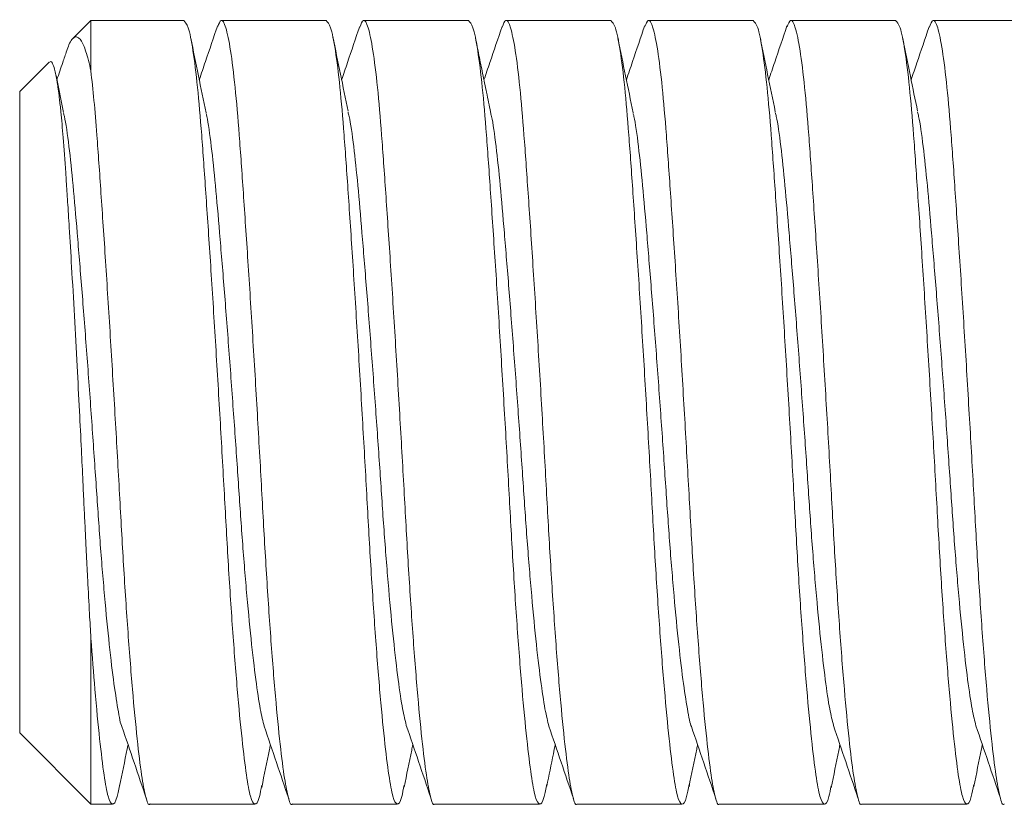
# Model space of a CAD drawing. Header units: millimetres. Extents: x -11 to 661, y -103 to 290.
# Tile 4 of 14: x 480.95 to 483.68, y -88.96 to -86.78. Entities that reach past the tile are written whole.
import ezdxf

# ---------------------------------------------------------------- set-up
doc = ezdxf.new("R2010")
doc.units = ezdxf.units.MM
doc.header["$LTSCALE"] = 23.749
doc.layers.get('0').update_dxf_attribs({"linetype": 'CONTINUOUS'})

msp = doc.modelspace()

# ---------------------------------------------------------------- linework, layer by layer
at = {"color": 0, "linetype": 'Continuous', "lineweight": 0}
for p, q in [((481.1427, -86.7786), (481.0922, -86.8292)), ((481.4003, -86.7786), (481.1427, -86.7786)), ((481.1427, -86.7786), (481.1427, -86.9183)), ((481.7954, -86.7786), (481.5045, -86.7786)), ((482.1905, -86.7786), (481.8996, -86.7786)), ((482.5857, -86.7786), (482.2947, -86.7786)), ((482.9808, -86.7786), (482.6899, -86.7786)), ((483.3759, -86.7786), (483.085, -86.7786)), ((483.7711, -86.7786), (483.4801, -86.7786)), ((481.027, -86.8943), (480.9451, -86.9762)), ((481.067, -87.0339), (481.0459, -86.9316)), ((480.9451, -88.7543), (480.9451, -86.9762)), ((481.1427, -88.4921), (481.1427, -88.9519)), ((480.9451, -88.7543), (481.1427, -88.9519)), ((481.1427, -88.9519), (481.2027, -88.9519)), ((481.3069, -88.9519), (481.5978, -88.9519)), ((481.702, -88.9519), (481.993, -88.9519)), ((482.0972, -88.9519), (482.3881, -88.9519)), ((482.4923, -88.9519), (482.7832, -88.9519)), ((482.8874, -88.9519), (483.1784, -88.9519)), ((483.2826, -88.9519), (483.5735, -88.9519))]:
    msp.add_line(p, q, dxfattribs=at)
for points, knots in [([(481.4003, -86.7791), (481.4045, -86.7829), (481.413, -86.7906), (481.4261, -86.8561), (481.4388, -86.9574), (481.4502, -87.0922), (481.4616, -87.2555), (481.4744, -87.4447), (481.4876, -87.653), (481.5005, -87.8684), (481.5125, -88.0797), (481.5235, -88.2819), (481.5359, -88.4705), (481.549, -88.6388), (481.5621, -88.7763), (481.5745, -88.8761), (481.5855, -88.9377), (481.5975, -88.9576), (481.6083, -88.9459), (481.6148, -88.9114), (481.617, -88.8999)], [0, 0, 0, 0, 0.0567116, 0.1151377, 0.1727882, 0.2285869, 0.2843857, 0.3420362, 0.4004623, 0.458498, 0.515023, 0.570303, 0.6274478, 0.6857432, 0.7440386, 0.8011833, 0.8564634, 0.9129883, 0.971024, 1, 1, 1, 1]), ([(481.702, -88.9514), (481.7019, -88.9516), (481.6976, -88.9585), (481.6898, -88.9343), (481.6787, -88.877), (481.6663, -88.7761), (481.6532, -88.6388), (481.6401, -88.4705), (481.6277, -88.2819), (481.6167, -88.0797), (481.6047, -87.8684), (481.5918, -87.653), (481.5786, -87.4447), (481.5658, -87.2555), (481.5544, -87.0922), (481.543, -86.9576), (481.5303, -86.8553), (481.5171, -86.793), (481.5049, -86.7703), (481.4978, -86.788), (481.4946, -86.7957)], [0, 0, 0, 0, 0.001378, 0.060211, 0.117747, 0.177225, 0.2379, 0.298575, 0.358053, 0.415589, 0.474422, 0.534827, 0.595638, 0.655642, 0.713718, 0.771795, 0.831799, 0.89261, 0.953015, 1, 1, 1, 1]), ([(481.7954, -86.7791), (481.7996, -86.7829), (481.8081, -86.7906), (481.8212, -86.8561), (481.8339, -86.9574), (481.8454, -87.0922), (481.8568, -87.2555), (481.8695, -87.4447), (481.8827, -87.653), (481.8956, -87.8684), (481.9076, -88.0797), (481.9186, -88.2819), (481.9311, -88.4705), (481.9441, -88.6388), (481.9572, -88.7763), (481.9697, -88.8761), (481.9807, -88.9377), (481.9927, -88.9576), (482.0034, -88.9459), (482.01, -88.9113), (482.0122, -88.8998)], [0, 0, 0, 0, 0.056703, 0.115121, 0.172763, 0.228554, 0.284345, 0.341987, 0.400404, 0.458432, 0.514949, 0.570221, 0.627357, 0.685644, 0.743931, 0.801068, 0.85634, 0.912856, 0.970884, 1, 1, 1, 1]), ([(482.0972, -88.9514), (482.0971, -88.9516), (482.0928, -88.9585), (482.0849, -88.9343), (482.0739, -88.877), (482.0614, -88.7761), (482.0483, -88.6388), (482.0353, -88.4705), (482.0228, -88.2819), (482.0118, -88.0797), (481.9998, -87.8684), (481.9869, -87.653), (481.9737, -87.4447), (481.961, -87.2555), (481.9496, -87.0922), (481.9382, -86.9576), (481.9254, -86.8553), (481.9123, -86.7928), (481.8998, -86.7701), (481.8923, -86.7888), (481.8889, -86.7974)], [0, 0, 0, 0, 0.0013721, 0.0599428, 0.1172235, 0.1764364, 0.2368416, 0.2972468, 0.3564597, 0.4137404, 0.4723111, 0.5324472, 0.5929879, 0.6527249, 0.7105431, 0.7683613, 0.8280982, 0.8886389, 0.948775, 1, 1, 1, 1]), ([(482.1905, -86.7791), (482.1947, -86.7829), (482.2032, -86.7906), (482.2163, -86.8561), (482.2291, -86.9574), (482.2405, -87.0922), (482.2519, -87.2555), (482.2647, -87.4447), (482.2778, -87.653), (482.2908, -87.8684), (482.3028, -88.0797), (482.3137, -88.2819), (482.3262, -88.4705), (482.3393, -88.6388), (482.3524, -88.7763), (482.3648, -88.8761), (482.3758, -88.9377), (482.3878, -88.9577), (482.3987, -88.9454), (482.4055, -88.9096), (482.4079, -88.897)], [0, 0, 0, 0, 0.056561, 0.114832, 0.17233, 0.22798, 0.283631, 0.341129, 0.3994, 0.457281, 0.513656, 0.56879, 0.625783, 0.683924, 0.742064, 0.799058, 0.854191, 0.910566, 0.968448, 1, 1, 1, 1]), ([(482.4923, -88.9514), (482.4922, -88.9516), (482.4879, -88.9585), (482.48, -88.9343), (482.469, -88.877), (482.4566, -88.7761), (482.4435, -88.6388), (482.4304, -88.4705), (482.4179, -88.2819), (482.407, -88.0797), (482.395, -87.8684), (482.382, -87.653), (482.3689, -87.4447), (482.3561, -87.2555), (482.3447, -87.0922), (482.3333, -86.9576), (482.3205, -86.8553), (482.3074, -86.7928), (482.2949, -86.7701), (482.2874, -86.7889), (482.2839, -86.7976)], [0, 0, 0, 0, 0.001371, 0.059912, 0.117163, 0.176345, 0.236719, 0.297093, 0.356275, 0.413526, 0.472066, 0.532171, 0.59268, 0.652386, 0.710174, 0.767963, 0.827669, 0.888178, 0.948283, 1, 1, 1, 1]), ([(482.5857, -86.7791), (482.5899, -86.7829), (482.5984, -86.7906), (482.6115, -86.8561), (482.6242, -86.9574), (482.6356, -87.0922), (482.647, -87.2555), (482.6598, -87.4447), (482.673, -87.653), (482.6859, -87.8684), (482.6979, -88.0797), (482.7089, -88.2819), (482.7213, -88.4705), (482.7344, -88.6388), (482.7475, -88.7763), (482.76, -88.8761), (482.7709, -88.9377), (482.7829, -88.9577), (482.7938, -88.9456), (482.8005, -88.9103), (482.8028, -88.8982)], [0, 0, 0, 0, 0.056621, 0.114955, 0.172514, 0.228224, 0.283934, 0.341493, 0.399826, 0.457769, 0.514204, 0.569397, 0.626451, 0.684653, 0.742856, 0.79991, 0.855102, 0.911537, 0.969481, 1, 1, 1, 1]), ([(482.8874, -88.9514), (482.8873, -88.9516), (482.883, -88.9585), (482.8752, -88.9343), (482.8641, -88.877), (482.8517, -88.7761), (482.8386, -88.6388), (482.8255, -88.4705), (482.8131, -88.2819), (482.8021, -88.0797), (482.7901, -87.8684), (482.7772, -87.653), (482.764, -87.4447), (482.7512, -87.2555), (482.7398, -87.0922), (482.7284, -86.9576), (482.7157, -86.8553), (482.7025, -86.793), (482.6904, -86.7703), (482.6832, -86.788), (482.6801, -86.7957)], [0, 0, 0, 0, 0.001378, 0.060219, 0.117765, 0.177251, 0.237935, 0.298619, 0.358105, 0.415651, 0.474492, 0.534905, 0.595726, 0.655738, 0.713824, 0.771909, 0.831921, 0.892742, 0.953155, 1, 1, 1, 1]), ([(482.9808, -86.7791), (482.985, -86.7829), (482.9935, -86.7906), (483.0066, -86.8561), (483.0194, -86.9574), (483.0308, -87.0922), (483.0422, -87.2555), (483.0549, -87.4447), (483.0681, -87.653), (483.081, -87.8684), (483.093, -88.0797), (483.104, -88.2819), (483.1165, -88.4705), (483.1296, -88.6388), (483.1426, -88.7763), (483.1551, -88.8761), (483.1661, -88.9377), (483.1781, -88.9576), (483.1887, -88.9461), (483.1952, -88.9121), (483.1973, -88.9011)], [0, 0, 0, 0, 0.056772, 0.115261, 0.172973, 0.228831, 0.284689, 0.342401, 0.40089, 0.458988, 0.515573, 0.570912, 0.628118, 0.686476, 0.744833, 0.802039, 0.857378, 0.913963, 0.972061, 1, 1, 1, 1]), ([(483.2826, -88.9514), (483.2825, -88.9516), (483.2782, -88.9585), (483.2703, -88.9343), (483.2593, -88.877), (483.2468, -88.7761), (483.2338, -88.6388), (483.2207, -88.4705), (483.2082, -88.2819), (483.1972, -88.0797), (483.1852, -87.8684), (483.1723, -87.653), (483.1591, -87.4447), (483.1464, -87.2555), (483.135, -87.0922), (483.1236, -86.9576), (483.1108, -86.8553), (483.0977, -86.7929), (483.0853, -86.7702), (483.078, -86.7884), (483.0747, -86.7967)], [0, 0, 0, 0, 0.001375, 0.060056, 0.117444, 0.176769, 0.237287, 0.297806, 0.357131, 0.414519, 0.4732, 0.53345, 0.594104, 0.653954, 0.711881, 0.769808, 0.829657, 0.890312, 0.950561, 1, 1, 1, 1]), ([(483.3759, -86.7791), (483.3801, -86.7829), (483.3886, -86.7906), (483.4018, -86.8561), (483.4145, -86.9574), (483.4259, -87.0922), (483.4373, -87.2555), (483.4501, -87.4447), (483.4632, -87.653), (483.4762, -87.8684), (483.4882, -88.0797), (483.4992, -88.2819), (483.5116, -88.4705), (483.5247, -88.6388), (483.5378, -88.7763), (483.5502, -88.8761), (483.5612, -88.9377), (483.5732, -88.9577), (483.5841, -88.9454), (483.5909, -88.9098), (483.5932, -88.8974)], [0, 0, 0, 0, 0.056579, 0.114868, 0.172384, 0.228052, 0.28372, 0.341235, 0.399525, 0.457424, 0.513817, 0.568967, 0.625978, 0.684137, 0.742296, 0.799307, 0.854458, 0.91085, 0.96875, 1, 1, 1, 1]), ([(483.6777, -88.9514), (483.6776, -88.9516), (483.6733, -88.9585), (483.6654, -88.9343), (483.6544, -88.877), (483.642, -88.7761), (483.6289, -88.6388), (483.6158, -88.4705), (483.6034, -88.2819), (483.5924, -88.0797), (483.5804, -87.8684), (483.5674, -87.653), (483.5543, -87.4447), (483.5415, -87.2555), (483.5301, -87.0922), (483.5187, -86.9576), (483.5059, -86.8553), (483.4928, -86.7928), (483.4802, -86.77), (483.4726, -86.789), (483.4691, -86.7979)], [0, 0, 0, 0, 0.00137, 0.059856, 0.117055, 0.176182, 0.2365, 0.296818, 0.355946, 0.413144, 0.47163, 0.53168, 0.592133, 0.651784, 0.709519, 0.767254, 0.826905, 0.887358, 0.947408, 1, 1, 1, 1]), ([(481.4946, -86.7924), (481.4833, -86.8259), (481.4662, -86.8761), (481.4492, -86.9263), (481.4434, -86.9431)], [0, 0, 0, 0, 0.6659199, 1, 1, 1, 1]), ([(481.8888, -86.7951), (481.8775, -86.8286), (481.8608, -86.878), (481.844, -86.9274), (481.8386, -86.9432)], [0, 0, 0, 0, 0.67943, 1, 1, 1, 1]), ([(482.2839, -86.7954), (482.2725, -86.8289), (482.2558, -86.8783), (482.239, -86.9276), (482.2336, -86.9436)], [0, 0, 0, 0, 0.676878, 1, 1, 1, 1]), ([(482.68, -86.7923), (482.6687, -86.8257), (482.6517, -86.876), (482.6346, -86.9263), (482.6289, -86.9431)], [0, 0, 0, 0, 0.664785, 1, 1, 1, 1]), ([(483.0746, -86.7939), (483.0632, -86.8275), (483.0464, -86.8773), (483.0295, -86.927), (483.024, -86.9432)], [0, 0, 0, 0, 0.67508, 1, 1, 1, 1]), ([(483.4691, -86.796), (483.4578, -86.8295), (483.4411, -86.8786), (483.4245, -86.9276), (483.4191, -86.9432)], [0, 0, 0, 0, 0.68163, 1, 1, 1, 1]), ([(481.1427, -86.9183), (481.1405, -86.9083), (481.1337, -86.8782), (481.1243, -86.8503), (481.1144, -86.8322), (481.1065, -86.8244), (481.0982, -86.8236), (481.0899, -86.8307), (481.0823, -86.8436), (481.0777, -86.8574), (481.0757, -86.8633)], [0, 0, 0, 0, 0.1034905, 0.3130686, 0.4193292, 0.5390948, 0.6596919, 0.7829117, 0.9070379, 1, 1, 1, 1]), ([(481.4623, -87.0348), (481.4552, -87.0005), (481.441, -86.9316), (481.427, -86.8625), (481.4199, -86.8278)], [0, 0, 0, 0, 0.497786, 1, 1, 1, 1]), ([(481.8565, -87.0302), (481.8494, -86.9959), (481.8352, -86.9271), (481.8212, -86.8582), (481.8142, -86.8235)], [0, 0, 0, 0, 0.497895, 1, 1, 1, 1]), ([(482.2521, -87.0324), (482.2484, -87.0147), (482.2415, -86.9818), (482.2318, -86.935), (482.2247, -86.9001), (482.2175, -86.8643), (482.2132, -86.8427), (482.2102, -86.8277)], [0, 0, 0, 0, 0.269183, 0.503675, 0.617151, 0.734338, 1, 1, 1, 1]), ([(482.6477, -87.0345), (482.6406, -87.0004), (482.6265, -86.9319), (482.6125, -86.8631), (482.6055, -86.8286)], [0, 0, 0, 0, 0.497998, 1, 1, 1, 1]), ([(483.0422, -87.0317), (483.0351, -86.9973), (483.0208, -86.9281), (483.0068, -86.8589), (482.9997, -86.8241)], [0, 0, 0, 0, 0.49768, 1, 1, 1, 1]), ([(483.4371, -87.0304), (483.4304, -86.9981), (483.4164, -86.9302), (483.4026, -86.862), (483.3953, -86.8263)], [0, 0, 0, 0, 0.475776, 1, 1, 1, 1]), ([(481.0755, -86.8632), (481.0719, -86.8738), (481.0629, -86.9004), (481.0538, -86.9271), (481.0483, -86.9432)], [0, 0, 0, 0, 0.396271, 1, 1, 1, 1]), ([(481.0275, -86.8948), (481.0287, -86.8936), (481.0316, -86.8909), (481.0364, -86.8967), (481.0424, -86.9133), (481.0473, -86.9375), (481.0507, -86.959), (481.0522, -86.9699), (481.0539, -86.9825), (481.0556, -86.997), (481.0575, -87.0135), (481.0609, -87.0465), (481.0661, -87.1052), (481.0711, -87.1737), (481.0746, -87.2261), (481.0763, -87.2529), (481.0783, -87.2829), (481.0804, -87.3163), (481.0841, -87.375), (481.0896, -87.4673), (481.097, -87.5964), (481.1043, -87.7313), (481.1107, -87.8564), (481.1161, -87.9639), (481.1202, -88.0505), (481.1235, -88.1207), (481.1264, -88.1795), (481.129, -88.2339), (481.1315, -88.2836), (481.1347, -88.3473), (481.1384, -88.4173), (481.1414, -88.4696), (481.1427, -88.4921)], [0, 0, 0, 0, 0.029386, 0.068197, 0.116149, 0.1734, 0.185373, 0.198287, 0.212146, 0.226955, 0.242717, 0.259439, 0.315378, 0.380128, 0.394445, 0.410146, 0.42724, 0.445734, 0.465639, 0.521603, 0.586595, 0.650393, 0.706224, 0.753924, 0.793355, 0.821858, 0.848653, 0.873725, 0.897062, 0.918651, 0.964892, 1, 1, 1, 1]), ([(481.3069, -88.9514), (481.3068, -88.9516), (481.3025, -88.9585), (481.2946, -88.9343), (481.2836, -88.877), (481.2712, -88.7761), (481.2581, -88.6388), (481.245, -88.4705), (481.2325, -88.2819), (481.2216, -88.0797), (481.2096, -87.8684), (481.1966, -87.653), (481.1834, -87.4447), (481.1707, -87.2554), (481.1604, -87.1085), (481.1514, -86.9965), (481.1456, -86.9446), (481.1427, -86.9183)], [0, 0, 0, 0, 0.0017304, 0.0755993, 0.1478412, 0.2225201, 0.2987026, 0.3748851, 0.449564, 0.5218059, 0.5956748, 0.6715179, 0.7478713, 0.823211, 0.8961308, 0.9473653, 1, 1, 1, 1]), ([(481.0669, -87.036), (481.0677, -87.0388), (481.0728, -87.058), (481.0819, -87.1244), (481.0933, -87.2323), (481.1047, -87.3665), (481.1175, -87.5211), (481.1306, -87.6916), (481.1436, -87.8678), (481.1556, -88.0407), (481.1666, -88.2061), (481.179, -88.3605), (481.1921, -88.498), (481.2052, -88.6114), (481.2177, -88.6899), (481.2248, -88.7313), (481.2288, -88.737), (481.2289, -88.7371)], [0, 0, 0, 0, 0.0132776, 0.0899218, 0.1640962, 0.2382707, 0.3149149, 0.3925939, 0.469752, 0.5448949, 0.6183777, 0.6943472, 0.7718518, 0.8493565, 0.925326, 0.9988088, 1, 1, 1, 1]), ([(481.4622, -87.0368), (481.4629, -87.0394), (481.468, -87.0583), (481.477, -87.1245), (481.4884, -87.2322), (481.4999, -87.3665), (481.5126, -87.5211), (481.5258, -87.6916), (481.5387, -87.8678), (481.5507, -88.0407), (481.5617, -88.2061), (481.5741, -88.3605), (481.5872, -88.4983), (481.6003, -88.6102), (481.6127, -88.6936), (481.6201, -88.7223), (481.6237, -88.7364)], [0, 0, 0, 0, 0.012192, 0.089064, 0.163458, 0.237853, 0.314724, 0.392634, 0.470021, 0.545387, 0.619088, 0.695283, 0.773018, 0.850752, 0.926947, 1, 1, 1, 1]), ([(481.8564, -87.0329), (481.8574, -87.0367), (481.8628, -87.0566), (481.8722, -87.1243), (481.8836, -87.2323), (481.895, -87.3665), (481.9077, -87.5211), (481.9209, -87.6916), (481.9339, -87.8678), (481.9459, -88.0407), (481.9568, -88.2061), (481.9693, -88.3605), (481.9824, -88.4983), (481.9955, -88.6102), (482.0076, -88.692), (482.0147, -88.7199), (482.0181, -88.733)], [0, 0, 0, 0, 0.017973, 0.094791, 0.169133, 0.243476, 0.320294, 0.398149, 0.475482, 0.550795, 0.624444, 0.700586, 0.778266, 0.855946, 0.932088, 1, 1, 1, 1]), ([(482.2516, -87.0331), (482.2526, -87.0368), (482.2579, -87.0567), (482.2673, -87.1243), (482.2787, -87.2323), (482.2901, -87.3665), (482.3029, -87.5211), (482.316, -87.6916), (482.329, -87.8678), (482.341, -88.0407), (482.352, -88.2061), (482.3644, -88.3605), (482.3775, -88.4983), (482.3906, -88.6102), (482.403, -88.6936), (482.4104, -88.7223), (482.414, -88.7363)], [0, 0, 0, 0, 0.017591, 0.094049, 0.168043, 0.242037, 0.318494, 0.395984, 0.472955, 0.547915, 0.621218, 0.697003, 0.774319, 0.851635, 0.92742, 1, 1, 1, 1]), ([(482.6476, -87.0365), (482.6483, -87.0392), (482.6533, -87.0582), (482.6624, -87.1245), (482.6739, -87.2323), (482.6853, -87.3665), (482.698, -87.5211), (482.7112, -87.6916), (482.7241, -87.8678), (482.7361, -88.0407), (482.7471, -88.2061), (482.7596, -88.3605), (482.7726, -88.498), (482.7857, -88.6114), (482.7982, -88.6898), (482.8054, -88.7312), (482.8093, -88.7369), (482.8093, -88.7369)], [0, 0, 0, 0, 0.0125, 0.089254, 0.163534, 0.237815, 0.314568, 0.392358, 0.469627, 0.544877, 0.618465, 0.694543, 0.772158, 0.849773, 0.925851, 0.999439, 1, 1, 1, 1]), ([(483.0421, -87.0342), (483.043, -87.0376), (483.0483, -87.0572), (483.0576, -87.1243), (483.069, -87.2323), (483.0804, -87.3665), (483.0932, -87.5211), (483.1063, -87.6916), (483.1193, -87.8678), (483.1313, -88.0407), (483.1422, -88.2061), (483.1547, -88.3605), (483.1678, -88.4983), (483.1809, -88.6102), (483.193, -88.6922), (483.2002, -88.7201), (483.2036, -88.7333)], [0, 0, 0, 0, 0.016082, 0.093015, 0.167468, 0.241921, 0.318853, 0.396824, 0.474272, 0.549697, 0.623456, 0.699711, 0.777506, 0.855302, 0.931557, 1, 1, 1, 1]), ([(483.437, -87.0332), (483.438, -87.0369), (483.4433, -87.0567), (483.4527, -87.1243), (483.4641, -87.2323), (483.4755, -87.3665), (483.4883, -87.5211), (483.5015, -87.6916), (483.5144, -87.8678), (483.5264, -88.0407), (483.5374, -88.2061), (483.5498, -88.3605), (483.5629, -88.4983), (483.576, -88.6102), (483.5883, -88.693), (483.5956, -88.7213), (483.5991, -88.735)], [0, 0, 0, 0, 0.017512, 0.094129, 0.168278, 0.242426, 0.319043, 0.396694, 0.473825, 0.548942, 0.622398, 0.698341, 0.775818, 0.853296, 0.929238, 1, 1, 1, 1]), ([(481.1427, -88.4921), (481.1464, -88.5408), (481.1545, -88.6466), (481.167, -88.7761), (481.1794, -88.8762), (481.1904, -88.9377), (481.2024, -88.9577), (481.2134, -88.9452), (481.2202, -88.9093), (481.2226, -88.8964)], [0, 0, 0, 0, 0.13521, 0.293997, 0.449649, 0.600223, 0.754187, 0.912266, 1, 1, 1, 1]), ([(481.2288, -88.7373), (481.2402, -88.7706), (481.2629, -88.8373), (481.2855, -88.9041), (481.2968, -88.9376)], [0, 0, 0, 0, 0.499355, 1, 1, 1, 1]), ([(481.6236, -88.7363), (481.635, -88.7697), (481.6578, -88.8366), (481.6804, -88.9035), (481.6918, -88.937)], [0, 0, 0, 0, 0.499246, 1, 1, 1, 1]), ([(482.018, -88.7339), (482.0294, -88.7673), (482.0521, -88.8341), (482.0748, -88.901), (482.0861, -88.9345)], [0, 0, 0, 0, 0.499267, 1, 1, 1, 1]), ([(482.4139, -88.7362), (482.4252, -88.7696), (482.4479, -88.8363), (482.4706, -88.9031), (482.4819, -88.9366)], [0, 0, 0, 0, 0.499341, 1, 1, 1, 1]), ([(482.8093, -88.7372), (482.8207, -88.7705), (482.8434, -88.8374), (482.8661, -88.9043), (482.8774, -88.9378)], [0, 0, 0, 0, 0.499277, 1, 1, 1, 1]), ([(483.2035, -88.7341), (483.2148, -88.7675), (483.2376, -88.8344), (483.2603, -88.9014), (483.2716, -88.935)], [0, 0, 0, 0, 0.499213, 1, 1, 1, 1]), ([(483.599, -88.7353), (483.6103, -88.7687), (483.6331, -88.8354), (483.6557, -88.9022), (483.667, -88.9357)], [0, 0, 0, 0, 0.499338, 1, 1, 1, 1]), ([(481.2225, -88.902), (481.2295, -88.8676), (481.2373, -88.8293), (481.2451, -88.7912), (481.2459, -88.7874)], [0, 0, 0, 0, 0.900672, 1, 1, 1, 1]), ([(481.6169, -88.9057), (481.624, -88.8708), (481.632, -88.8314), (481.6401, -88.792), (481.641, -88.7874)], [0, 0, 0, 0, 0.884254, 1, 1, 1, 1]), ([(482.0121, -88.9054), (482.019, -88.8711), (482.027, -88.8317), (482.0351, -88.7924), (482.0362, -88.7873)], [0, 0, 0, 0, 0.870057, 1, 1, 1, 1]), ([(482.4078, -88.9027), (482.4139, -88.8726), (482.4217, -88.8342), (482.4296, -88.7958), (482.4313, -88.7874)], [0, 0, 0, 0, 0.781741, 1, 1, 1, 1]), ([(482.8027, -88.9039), (482.8097, -88.8691), (482.8176, -88.8302), (482.8256, -88.7914), (482.8264, -88.7874)], [0, 0, 0, 0, 0.897324, 1, 1, 1, 1]), ([(483.1972, -88.9068), (483.2042, -88.8723), (483.2123, -88.8324), (483.2205, -88.7926), (483.2216, -88.7873)], [0, 0, 0, 0, 0.865678, 1, 1, 1, 1]), ([(483.5931, -88.9031), (483.6001, -88.8684), (483.608, -88.8298), (483.6159, -88.7913), (483.6167, -88.7874)], [0, 0, 0, 0, 0.89744, 1, 1, 1, 1])]:
    msp.add_open_spline(points, degree=3, knots=knots, dxfattribs=at)

doc.saveas('drawing.dxf')
